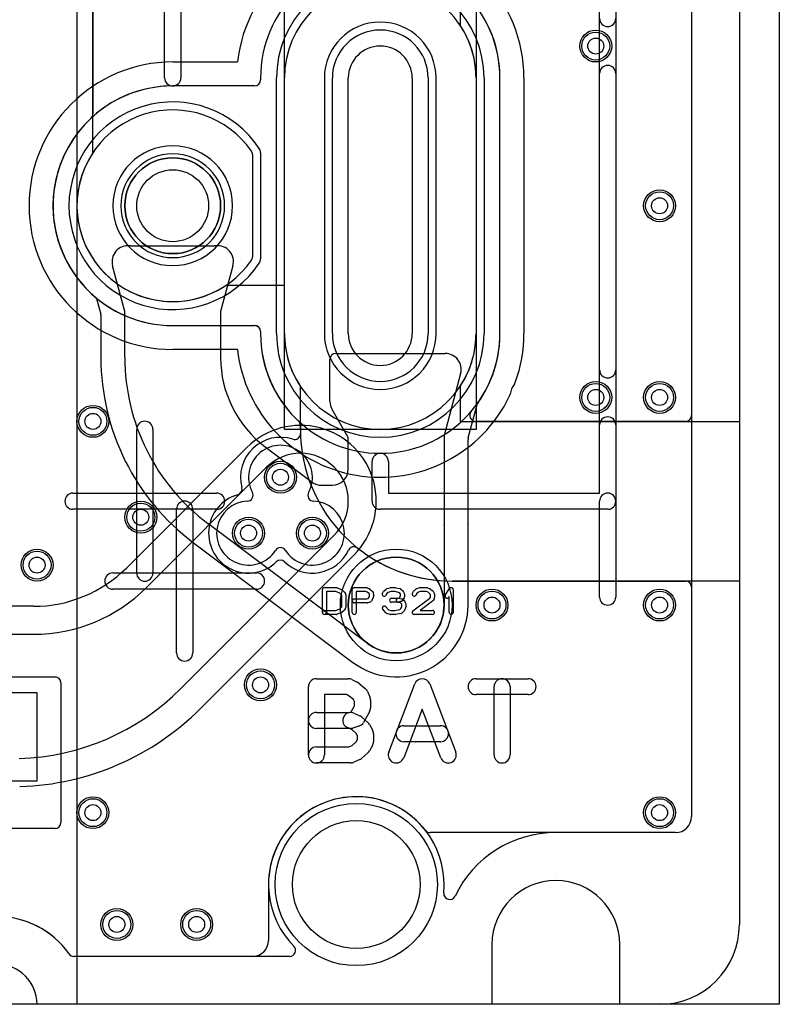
# Model space of a CAD drawing. Extents: x 0 to 57.3, y -1 to 20.5.
# Tile 30 of 31: x 47.8 to 57.3, y 0 to 12.3. Entities that reach past the tile are written whole.
import ezdxf

# ---------------------------------------------------------------- set-up
doc = ezdxf.new("R2010")
doc.units = 0
for name, color, linetype in [('Hole', 1, 'CONTINUOUS'), ('L1', 3, 'CONTINUOUS'), ('L2', 3, 'CONTINUOUS'), ('L3', 3, 'CONTINUOUS'), ('L4', 3, 'CONTINUOUS'), ('Outline', 7, 'CONTINUOUS'), ('PartsArea-A', 111, 'CONTINUOUS'), ('PartsArea-B', 111, 'CONTINUOUS'), ('PartsSilk-A', 221, 'CONTINUOUS'), ('PartsSilk-B', 221, 'CONTINUOUS'), ('Resist-A', 2, 'CONTINUOUS'), ('Resist-B', 2, 'CONTINUOUS'), ('Silk-A', 140, 'CONTINUOUS'), ('Silk-B', 140, 'CONTINUOUS')]:
    doc.layers.add(name, color=color, linetype=linetype)

msp = doc.modelspace()

# ---------------------------------------------------------------- linework, layer by layer
at = {"layer": 'Hole'}
for p, q in [((51.9, 8.4), (51.9, 11.6)), ((52.7, 11.6), (52.7, 8.4))]:
    msp.add_line(p, q, dxfattribs=at)
for centre, radius in [((55, 12), 0.1), ((49.7, 10), 0.45), ((55.8, 10), 0.1), ((55, 7.6), 0.1), ((55.8, 7.6), 0.1), ((48.7, 7.3), 0.1), ((51.05, 6.6), 0.1), ((49.3, 6.1), 0.1), ((50.65, 5.9), 0.1), ((51.45, 5.9), 0.1), ((48, 5.5), 0.1), ((53.7, 5), 0.1), ((55.8, 5), 0.1), ((50.8, 4), 0.1), ((48.7, 2.4), 0.1), ((55.8, 2.4), 0.1), ((52, 1.5), 0.8), ((49, 1), 0.1), ((50, 1), 0.1)]:
    msp.add_circle(centre, radius, dxfattribs=at)
for centre, start, end in [((52.3, 11.6), 0, 180), ((52.3, 8.4), 180, 0)]:
    msp.add_arc(centre, 0.4, start, end, dxfattribs=at)
at = {"layer": 'L1'}
for p, q in [((56.2, 17.65), (56.2, 2.35)), ((50.79996, 11.6), (50.79996, 11.57501)), ((51.1, 8.4), (51.1, 11.6)), ((53.5, 11.6), (53.5, 8.4)), ((53.80004, 8.4), (53.80004, 11.6)), ((50.72499, 11.50004), (49.7, 11.50004)), ((50.7, 10.64031), (50.7, 9.35969)), ((49.17497, 9.5), (50.22503, 9.5)), ((49.1, 8.67366), (48.94604, 9.24824)), ((50.45396, 9.24824), (50.3, 8.67366)), ((48.74974, 8.82158), (48.79741, 8.64366)), ((49.1, 8.1), (49.1, 8.67366)), ((50.3, 8.67366), (50.3, 8.1)), ((48.79996, 8.62426), (48.79996, 8.1)), ((51.74403, 8.15), (53.11435, 8.15)), ((51.66906, 7.55), (51.66906, 8.07503)), ((53.30754, 7.89824), (53.1, 7.12366)), ((51.89999, 7.09642), (51.69585, 7.45001)), ((53.40259, 7.09367), (53.51452, 7.51141)), ((51.89999, 6.7), (51.89999, 7.09642)), ((53.1, 7.12366), (53.1, 6.0049)), ((53.40004, 6.0065), (53.40004, 7.07427)), ((50.86, 6.98), (51.44667, 6.54)), ((51.56667, 6.5), (51.69999, 6.5)), ((52.14, 4.52), (50.14, 6.02)), ((53.1, 5.9951), (53.1, 5)), ((53.40004, 5), (53.40004, 5.994)), ((49.95998, 5.77997), (51.95783, 4.28158)), ((56, 2.15), (52.9247, 2.15)), ((50.89995, 1.5), (50.89995, 0.8)), ((50.69995, 0.6), (48.46176, 0.6))]:
    msp.add_line(p, q, dxfattribs=at)
for centre, radius in [((55, 12), 0.2), ((49.7, 10), 0.6), ((55.8, 10), 0.2), ((55, 7.6), 0.2), ((55.8, 7.6), 0.2), ((48.7, 7.3), 0.2), ((51.05, 6.6), 0.2), ((49.3, 6.1), 0.2), ((50.65, 5.9), 0.2), ((51.45, 5.9), 0.2), ((48, 5.5), 0.2), ((52.5, 5), 0.6), ((53.7, 5), 0.2), ((55.8, 5), 0.2), ((50.8, 4), 0.2), ((48.7, 2.4), 0.2), ((55.8, 2.4), 0.2), ((49, 1), 0.2), ((50, 1), 0.2)]:
    msp.add_circle(centre, radius, dxfattribs=at)
for centre, radius, start, end in [((52.3, 11.6), 1.50004, 0, 180), ((52.3, 11.6), 1.2, 0, 180), ((49.7, 10), 1.50004, 90, -130.490263), ((50.72499, 11.57501), 0.07497, -90, 0), ((49.7, 10), 1.2, 34.692043, -34.692043), ((50.625, 10.64031), 0.075, 0, 34.692255), ((49.13923, 9.3), 0.2, 83.630071, -165.001412), ((49.17497, 9.42503), 0.07497, 90, 100.41216), ((50.22503, 9.42503), 0.07497, 79.58784, 90), ((50.26077, 9.3), 0.2, -14.998588, 96.369929), ((50.625, 9.35969), 0.075, -34.692255, 0), ((48.67732, 8.80218), 0.07497, 14.996397, 49.511437), ((48.72499, 8.62426), 0.07497, 0, 14.996397), ((52.3, 8.4), 1.2, 180, 0), ((52.29999, 8.4), 1.50005, -35.204395, 0), ((51.74403, 8.07503), 0.07497, 90, 180), ((53.11435, 7.95), 0.2, -14.998588, 90), ((51.7, 8.1), 2.90004, 180, -126.869858), ((51.7, 8.1), 2.6, 180, -126.869898), ((51.7, 8.1), 1.4, 180, -126.869898), ((51.86906, 7.55), 0.2, 180, -150.003186), ((53.58694, 7.49201), 0.07497, 144.796363, 165.003603), ((53.47501, 7.07427), 0.07497, 165.003603, 180), ((51.69999, 6.7), 0.2, -90, 0), ((51.56667, 6.7), 0.2, -126.869898, -90), ((52.50001, 6), 0.60001, -0.467913, 0.467913), ((53.47501, 6.0065), 0.07497, 180, -179.617881), ((52.50001, 6), 0.90005, -0.352671, 0.381953), ((53.47501, 5.994), 0.07497, 179.64845, 180), ((52.5, 5), 0.90004, -127.027135, 0), ((52.5, 5), 0.6, -126.869898, 0), ((51.91285, 4.2216), 0.07497, 52.96961, 53.133159), ((52, 1.50001), 1.10005, 90, -179.999479), ((52.00179, 2.67501), 0.07497, -91.368111, -90.084067), ((52, 1.5), 1.10004, 38.096495, 89.912497), ((56, 2.35), 0.2, -90, 0), ((52.9247, 2.22497), 0.07497, -141.901148, -90), ((47.5, 0.00001), 1.1, 35.06102, 91.220493), ((50.69995, 0.8), 0.2, -90, 0), ((48.46176, 0.67498), 0.07498, -144.932233, -90)]:
    msp.add_arc(centre, radius, start, end, dxfattribs=at)
at = {"layer": 'L2'}
for p, q in [((56.19996, 17.64996), (56.19996, 2.35004)), ((51.59996, 11.6), (51.59996, 8.4)), ((53.00004, 8.4), (53.00004, 11.6)), ((55.99996, 2.15004), (54.5, 2.15004)), ((51.16332, 0.60004), (48.46177, 0.60004))]:
    msp.add_line(p, q, dxfattribs=at)
for centre in [(55, 12), (55.8, 10), (55, 7.6), (55.8, 7.6), (48.7, 7.3), (49.3, 6.1), (48, 5.5), (53.7, 5), (55.8, 5), (50.8, 4), (48.7, 2.4), (55.8, 2.4), (49, 1), (50, 1)]:
    msp.add_circle(centre, 0.2, dxfattribs=at)
for centre, radius, start, end in [((52.3, 11.6), 0.70004, 0, 180), ((49.7, 10), 0.75004, 90, -90), ((49.7, 10), 0.75004, -90, 90), ((52.3, 8.4), 0.70004, 180, 0), ((51.05, 6.6), 0.40004, -28.320351, -151.679649), ((50.64999, 5.89999), 0.40005, 92.189002, -32.636952), ((50.63184, 6.37466), 0.07497, -87.806213, 28.315249), ((51.45001, 5.89999), 0.40005, -147.363048, 87.810998), ((51.46816, 6.37466), 0.07497, 151.684751, -92.193787), ((51.05, 5.64381), 0.07497, 32.636495, 147.363505), ((52, 1.5), 1.10004, -5.526972, -135.40329), ((55.99996, 2.35004), 0.2, -90, 0), ((54.5, 0.75), 1.40004, 90, 154.421655), ((53.16955, 1.38683), 0.07497, 174.473441, -25.580649), ((47.5, 0), 1.10004, 35.062554, 144.937446), ((48.46177, 0.67501), 0.07497, -144.934097, -90), ((51.16332, 0.67501), 0.07497, -90, 44.600093)]:
    msp.add_arc(centre, radius, start, end, dxfattribs=at)
at = {"layer": 'L3'}
for p, q in [((56.19996, 17.64996), (56.19996, 2.35004)), ((51.59996, 11.6), (51.59996, 8.4)), ((53.00004, 8.4), (53.00004, 11.6)), ((50.62822, 6.97178), (49.12351, 5.46707)), ((49.37103, 5.21955), (50.87574, 6.72426)), ((51.72426, 5.87574), (49.80224, 3.95372)), ((50.04976, 3.7062), (51.97178, 5.62822)), ((47.95681, 4.9838), (47.44994, 4.9838)), ((47.16178, 4.63376), (47.95681, 4.63376)), ((55.99996, 2.15004), (54.5, 2.15004)), ((51.16332, 0.60004), (48.46177, 0.60004))]:
    msp.add_line(p, q, dxfattribs=at)
for centre in [(55, 12), (55.8, 10), (55, 7.6), (55.8, 7.6), (48.7, 7.3), (51.05, 6.6), (49.3, 6.1), (50.65, 5.9), (51.45, 5.9), (48, 5.5), (53.7, 5), (55.8, 5), (50.8, 4), (48.7, 2.4), (55.8, 2.4), (49, 1), (50, 1)]:
    msp.add_circle(centre, 0.2, dxfattribs=at)
for centre, radius, start, end in [((52.3, 11.6), 0.70004, 0, 180), ((49.7, 10), 0.75004, 90, -90), ((49.7, 10), 0.75004, -90, 90), ((52.3, 8.4), 0.70004, 180, 0), ((51.30001, 6.30001), 0.95004, -45.000853, 135.000853), ((51.3, 6.3), 0.59999, -45, 135), ((47.95681, 6.63376), 1.64996, -90, -45.027501), ((49.06996, 5.51954), 0.07497, -45.027019, -44.416362), ((47.95681, 6.63376), 2, -90, -44.999797), ((47.68092, 6.07504), 3, -88.157433, -45), ((47.68093, 6.07505), 3.35005, -88.157694, -45.000242), ((47.77497, 3.15152), 0.42501, -88.987512, -88.158171), ((52, 1.5), 1.10004, -5.526972, -135.40329), ((55.99996, 2.35004), 0.2, -90, 0), ((54.5, 0.75), 1.40004, 90, 154.421655), ((53.16955, 1.38683), 0.07497, 174.473441, -25.580649), ((47.5, 0), 1.10004, 35.062554, 144.937446), ((48.46177, 0.67501), 0.07497, -144.934097, -90), ((51.16332, 0.67501), 0.07497, -90, 44.600093)]:
    msp.add_arc(centre, radius, start, end, dxfattribs=at)
at = {"layer": 'L4'}
for p, q in [((56.19996, 17.64996), (56.19996, 7.37501)), ((48.69996, 12.8), (48.69996, 11.15109)), ((51.1, 8.4), (51.1, 11.6)), ((53.5, 11.6), (53.5, 8.4)), ((53.80004, 8.4), (53.80004, 11.6)), ((50.7, 10.64031), (50.7, 9.35969)), ((49.7, 8.49996), (50.72499, 8.49996)), ((50.79996, 8.42499), (50.79996, 8.4)), ((56.12499, 7.30004), (53.49585, 7.30004)), ((51.29996, 7.24891), (51.29996, 7.2)), ((53.2, 5.29996), (56.12499, 5.29996)), ((56.19996, 5.22499), (56.19996, 2.35004)), ((47.57316, 4.1), (48.22503, 4.1)), ((48.3, 4.02503), (48.3, 2.27497)), ((48, 3.90004), (47.56756, 3.90004)), ((48, 2.79996), (48, 3.90004)), ((46.5047, 2.79996), (48, 2.79996)), ((48.22503, 2.2), (46.79786, 2.2)), ((55.99996, 2.15004), (54.5, 2.15004)), ((51.16332, 0.60004), (48.46177, 0.60004))]:
    msp.add_line(p, q, dxfattribs=at)
for centre, radius in [((55, 12), 0.2), ((49.7, 10), 0.6), ((55.8, 10), 0.2), ((55, 7.6), 0.2), ((55.8, 7.6), 0.2), ((48.7, 7.3), 0.2), ((51.05, 6.6), 0.2), ((49.3, 6.1), 0.2), ((50.65, 5.9), 0.2), ((51.45, 5.9), 0.2), ((48, 5.5), 0.2), ((53.7, 5), 0.2), ((55.8, 5), 0.2), ((50.8, 4), 0.2), ((48.7, 2.4), 0.2), ((55.8, 2.4), 0.2), ((49, 1), 0.2), ((50, 1), 0.2)]:
    msp.add_circle(centre, radius, dxfattribs=at)
for centre, radius, start, end in [((52.3, 11.6), 1.2, 0, 180), ((52.3, 11.6), 1.50004, 0, 46.957435), ((49.7, 10), 1.2, 34.692043, -34.692043), ((48.62499, 11.15109), 0.07497, -46.956683, 0), ((49.7, 10), 1.50004, 133.042565, -90), ((50.625, 10.64031), 0.075, 0, 34.692255), ((50.625, 9.35969), 0.075, -34.692255, 0), ((50.72499, 8.42499), 0.07497, 0, 90), ((52.3, 8.4), 1.50004, 180, -133.042565), ((52.3, 8.4), 1.2, 180, 0), ((52.3, 8.4), 1.50004, -40.600549, 0), ((53.49585, 7.37501), 0.07497, 139.397876, -90), ((51.22499, 7.24891), 0.07497, 0, 46.956683), ((56.12499, 7.37501), 0.07497, -90, 0), ((53.20001, 7.2), 1.90005, 180, -178.477603), ((51.04997, 6.60003), 0.50004, 72.206045, -165.228676), ((51.22569, 7.14753), 0.07497, -107.794462, 1.521108), ((50.49397, 6.45343), 0.07497, -74.258256, 14.768459), ((50.64999, 5.89999), 0.50004, 105.743935, -45.919642), ((51.45, 5.9), 0.50004, -134.078738, -25.251071), ((51.97007, 5.65471), 0.07497, 51.482219, 154.750879), ((53.2, 7.2), 1.90004, -128.517018, -90), ((51.05, 5.48692), 0.07497, 45.924133, 134.075867), ((56.12499, 5.22499), 0.07497, 0, 90), ((48.22503, 4.02503), 0.07497, 0, 90), ((52, 1.5), 1.10004, -5.526972, -135.40329), ((55.99996, 2.35004), 0.2, -90, 0), ((48.22503, 2.27497), 0.07497, -90, 0), ((54.5, 0.75), 1.40004, 90, 154.421655), ((53.16955, 1.38683), 0.07497, 174.473441, -25.580649), ((47.5, 0), 1.10004, 35.062554, 144.937446), ((48.46177, 0.67501), 0.07497, -144.934097, -90), ((51.16332, 0.67501), 0.07497, -90, 44.600093)]:
    msp.add_arc(centre, radius, start, end, dxfattribs=at)
at = {"layer": 'Outline'}
for p, q in [((56.8, 19), (56.8, 1)), ((53.7, 0.75), (53.7, 0)), ((55.3, 0), (55.3, 0.75)), ((53.7, 0), (48, 0)), ((55.8, 0), (55.3, 0))]:
    msp.add_line(p, q, dxfattribs=at)
for centre, radius, start, end in [((54.5, 0.75), 0.8, 0, 180), ((55.8, 1), 1, -90, 0), ((47.5, 0), 0.5, 0, 180)]:
    msp.add_arc(centre, radius, start, end, dxfattribs=at)
at = {"layer": 'PartsArea-A'}
for p, q in [((48.5, 20), (48.5, 0)), ((51.1, 7.2), (51.1, 12.8)), ((53.5, 12.8), (53.5, 7.2)), ((53.5, 7.2), (51.1, 7.2)), ((48.5, 0), (48, 0))]:
    msp.add_line(p, q, dxfattribs=at)
for centre, radius, start, end in [((49.7, 10), 0.6, 0, 180), ((49.7, 10), 0.6, 180, 0), ((52.5, 5), 0.6, 90, -90), ((52.5, 5), 0.6, -90, 90), ((47.5, 0), 0.5, 0, 180)]:
    msp.add_arc(centre, radius, start, end, dxfattribs=at)
at = {"layer": 'PartsArea-B'}
for p, q in [((48.5, 20), (48.5, 0)), ((57.3, 20), (57.3, 0)), ((48.7, 10.66332), (48.7, 12.8)), ((53.3, 12.8), (53.3, 12.26332)), ((53.5, 11.6), (53.5, 8.4)), ((51.1, 9), (50.36332, 9)), ((51.1, 8.4), (51.1, 9)), ((51.3, 7.2), (51.3, 7.73668)), ((53.3, 7.73668), (53.3, 7.3)), ((53.3, 7.3), (56.8, 7.3)), ((56.8, 7.3), (56.8, 5.3)), ((56.8, 5.3), (53.2, 5.3)), ((57.3, 0), (0, 0)), ((48.5, 0), (48, 0))]:
    msp.add_line(p, q, dxfattribs=at)
for centre, radius, start, end in [((52.3, 11.6), 1.2, 0, 33.557112), ((49.7, 10), 1.2, 146.442888, -56.442888), ((52.3, 8.4), 1.2, 180, -146.442888), ((52.3, 8.4), 1.2, -33.557112, 0), ((53.2, 7.2), 1.9, 180, -90), ((47.5, 0), 0.5, 0, 180)]:
    msp.add_arc(centre, radius, start, end, dxfattribs=at)
at = {"layer": 'PartsSilk-A'}
for p, q in [((51.575, 4.90741), (51.575, 5.19259)), ((51.6, 5.21759), (51.75, 5.21759)), ((51.75928, 5.2158), (51.81484, 5.19358)), ((51.82217, 5.18906), (51.84717, 5.16684)), ((51.95, 4.90741), (51.95, 5.19259)), ((51.975, 5.21759), (52.125, 5.21759)), ((52.13515, 5.21544), (52.16015, 5.20433)), ((52.1647, 5.2017), (52.19526, 5.17948)), ((52.34728, 5.17795), (52.37228, 5.20017)), ((52.38245, 5.20564), (52.42412, 5.21675)), ((52.43056, 5.21759), (52.48611, 5.21759)), ((52.49126, 5.21705), (52.54404, 5.20594)), ((52.55451, 5.201), (52.58229, 5.17878)), ((52.72327, 5.17878), (52.75105, 5.201)), ((52.75813, 5.20497), (52.78868, 5.21608)), ((52.79722, 5.21759), (52.88333, 5.21759)), ((52.89261, 5.2158), (52.92039, 5.20469)), ((52.92581, 5.2017), (52.95637, 5.17948)), ((53.11513, 5.1247), (53.16791, 5.20618)), ((53.21389, 5.19259), (53.21389, 4.90741)), ((51.74519, 5.16759), (51.625, 5.16759)), ((51.625, 5.16759), (51.625, 4.90741)), ((51.79222, 5.14878), (51.74519, 5.16759)), ((51.81126, 5.13185), (51.79222, 5.14878)), ((51.81944, 5.11876), (51.81126, 5.13185)), ((51.81944, 4.98124), (51.81944, 5.11876)), ((51.85176, 5.16139), (51.86564, 5.13917)), ((51.86944, 5.12593), (51.86944, 4.97407)), ((51.975, 5.07685), (52.13283, 5.07685)), ((52.1197, 5.16759), (52, 5.16759)), ((52, 5.16759), (52, 4.90741)), ((52.13743, 5.15971), (52.1197, 5.16759)), ((52.13283, 5.07685), (52.14792, 5.08087)), ((52.16093, 5.14263), (52.13743, 5.15971)), ((52.14792, 5.08087), (52.16667, 5.11087)), ((52.16667, 5.13114), (52.16093, 5.14263)), ((52.16667, 5.11087), (52.16667, 5.13114)), ((52.21287, 5.09045), (52.18509, 5.04601)), ((52.20292, 5.17044), (52.21403, 5.14822)), ((52.21667, 5.13704), (52.21667, 5.1037)), ((52.3288, 5.15029), (52.34269, 5.17251)), ((52.38318, 5.14296), (52.3712, 5.12379)), ((52.40106, 5.15885), (52.38318, 5.14296)), ((52.43384, 5.16759), (52.40106, 5.15885)), ((52.48351, 5.16759), (52.43384, 5.16759)), ((52.44167, 5.08426), (52.5206, 5.08426)), ((52.52792, 5.15824), (52.48351, 5.16759)), ((52.5206, 5.08426), (52.5418, 5.09197)), ((52.54773, 5.1424), (52.52792, 5.15824)), ((52.52938, 5.08387), (52.57105, 5.07646)), ((52.5418, 5.09197), (52.54698, 5.09715)), ((52.54698, 5.09715), (52.55556, 5.11087)), ((52.55556, 5.12987), (52.54773, 5.1424)), ((52.55556, 5.11087), (52.55556, 5.12987)), ((52.58435, 5.0638), (52.57324, 5.05269)), ((52.58588, 5.06785), (52.61365, 5.03452)), ((52.58787, 5.17251), (52.60176, 5.15029)), ((52.60176, 5.09045), (52.58787, 5.06823)), ((52.60556, 5.13704), (52.60556, 5.1037)), ((52.7038, 5.15029), (52.71769, 5.17251)), ((52.70997, 4.92739), (52.92293, 5.08756)), ((52.75783, 5.1424), (52.7462, 5.12379)), ((52.77908, 5.15939), (52.75783, 5.1424)), ((52.80162, 5.16759), (52.77908, 5.15939)), ((52.87852, 5.16759), (52.80162, 5.16759)), ((52.89893, 5.15943), (52.87852, 5.16759)), ((52.92304, 5.14189), (52.89893, 5.15943)), ((52.92293, 5.08756), (52.93056, 5.09976)), ((52.93056, 5.12987), (52.92304, 5.14189)), ((52.93056, 5.09976), (52.93056, 5.12987)), ((52.96287, 5.17251), (52.97676, 5.15029)), ((52.97676, 5.07934), (52.96287, 5.05712)), ((52.98056, 5.13704), (52.98056, 5.09259)), ((53.16389, 5.10801), (53.15709, 5.09752)), ((53.16389, 4.90741), (53.16389, 5.10801)), ((51.6, 4.93241), (51.74519, 4.93241)), ((51.74519, 4.93241), (51.79222, 4.95122)), ((51.79222, 4.95122), (51.81126, 4.96815)), ((51.81126, 4.96815), (51.81944, 4.98124)), ((51.84717, 4.93316), (51.82217, 4.91094)), ((51.86564, 4.96083), (51.85176, 4.93861)), ((52.13611, 5.02685), (51.975, 5.02685)), ((52.17033, 5.0351), (52.14255, 5.02769)), ((52.37008, 4.90206), (52.33119, 4.9465)), ((52.36881, 4.97942), (52.40269, 4.94071)), ((52.40269, 4.94071), (52.43384, 4.93241)), ((52.43384, 4.93241), (52.48412, 4.93241)), ((52.525, 5.03426), (52.44167, 5.03426)), ((52.48412, 4.93241), (52.54441, 4.94205)), ((52.55331, 5.02883), (52.52062, 5.03465)), ((52.5641, 5.04687), (52.53354, 5.03576)), ((52.54441, 4.94205), (52.55968, 4.95563)), ((52.56944, 5.00947), (52.55331, 5.02883)), ((52.55968, 4.95563), (52.56944, 4.97907)), ((52.56944, 4.97907), (52.56944, 5.00947)), ((52.61752, 4.96446), (52.60364, 4.93113)), ((52.61944, 5.01852), (52.61944, 4.97407)), ((52.9567, 5.05039), (52.79983, 4.93241)), ((52.79983, 4.93241), (52.95556, 4.93241)), ((51.75, 4.88241), (51.6, 4.88241)), ((51.81484, 4.90642), (51.75928, 4.8842)), ((52.42412, 4.88325), (52.38245, 4.89436)), ((52.48611, 4.88241), (52.43056, 4.88241)), ((52.55951, 4.89383), (52.49006, 4.88272)), ((52.59717, 4.92205), (52.57217, 4.89983)), ((52.95556, 4.88241), (52.725, 4.88241)), ((51.5, 4.07778), (51.9, 4.07778)), ((53.5, 4.07778), (54.15185, 4.07778)), ((51.4, 3.12222), (51.4, 3.97778)), ((51.94473, 4.06722), (52.0114, 4.03388)), ((52.02999, 4.02184), (52.11147, 3.95518)), ((52.40655, 3.15782), (52.73248, 4.01338)), ((52.91938, 4.01338), (53.2453, 3.15782)), ((53.72593, 3.12222), (53.72593, 3.97778)), ((53.92593, 3.97778), (53.92593, 3.12222)), ((51.87639, 3.87778), (51.6, 3.87778)), ((51.6, 3.87778), (51.6, 3.12222)), ((51.91198, 3.85998), (51.87639, 3.87778)), ((51.96643, 3.81544), (51.91198, 3.85998)), ((52.13953, 3.91839), (52.16916, 3.85172)), ((54.15185, 3.87778), (53.5, 3.87778)), ((51.93603, 3.66188), (51.97778, 3.73702)), ((51.97778, 3.78989), (51.96643, 3.81544)), ((51.97778, 3.73702), (51.97778, 3.78989)), ((52.17778, 3.81111), (52.17778, 3.71111)), ((51.5, 3.65556), (51.91495, 3.65556)), ((51.91495, 3.65556), (51.93603, 3.66188)), ((51.97068, 3.64675), (52.04475, 3.61341)), ((52.07059, 3.59656), (52.14467, 3.5299)), ((52.16519, 3.66254), (52.09111, 3.52921)), ((52.82593, 3.69688), (52.59345, 3.08662)), ((53.0584, 3.08662), (52.82593, 3.69688)), ((51.92963, 3.45556), (51.5, 3.45556)), ((51.94842, 3.43744), (51.88858, 3.46437)), ((52.03243, 3.482), (51.95836, 3.45978)), ((52.1652, 3.50412), (52.20223, 3.43745)), ((52.5963, 3.48889), (53.05556, 3.48889)), ((51.99847, 3.3924), (51.94842, 3.43744)), ((52.01481, 3.36298), (51.99847, 3.3924)), ((52.01481, 3.3148), (52.01481, 3.36298)), ((52.21481, 3.38889), (52.21481, 3.28889)), ((51.5, 3.22222), (51.90816, 3.22222)), ((51.90816, 3.22222), (51.94842, 3.24034)), ((51.94842, 3.24034), (51.99847, 3.28538)), ((51.99847, 3.28538), (52.01481, 3.3148)), ((52.20223, 3.24033), (52.1652, 3.17366)), ((53.05556, 3.28889), (52.5963, 3.28889)), ((52.14467, 3.14788), (52.07059, 3.08122)), ((51.92963, 3.02222), (51.5, 3.02222)), ((52.04475, 3.06437), (51.97068, 3.03103))]:
    msp.add_line(p, q, dxfattribs=at)
for centre, radius, start, end in [((51.6, 5.19259), 0.025, 90, 180), ((51.75, 5.19259), 0.025, 68.207103, 90), ((51.80556, 5.17037), 0.025, 48.372169, 68.202147), ((51.975, 5.19259), 0.025, 90, 180), ((52.125, 5.19259), 0.025, 66.049145, 90), ((52.15, 5.18148), 0.025, 53.982737, 66.039637), ((52.18056, 5.15926), 0.025, 26.565051, 53.979316), ((52.38889, 5.18148), 0.025, 104.925513, 131.630694), ((52.43056, 5.19259), 0.025, 90, 104.92885), ((52.48611, 5.19259), 0.025, 78.110161, 90), ((52.53889, 5.18148), 0.025, 51.333033, 78.112983), ((52.56667, 5.15926), 0.025, 32.005383, 51.345223), ((52.73889, 5.15926), 0.025, 128.666967, 147.989981), ((52.76667, 5.18148), 0.025, 109.97919, 128.654777), ((52.79722, 5.19259), 0.025, 90, 109.984612), ((52.88333, 5.19259), 0.025, 68.207103, 90), ((52.91111, 5.18148), 0.025, 53.982737, 68.202147), ((52.94167, 5.15926), 0.025, 32.005383, 53.979316), ((53.18889, 5.19259), 0.025, 0, 147.066193), ((51.83056, 5.14815), 0.025, 31.985944, 48.369306), ((51.84444, 5.12593), 0.025, 0, 31.991474), ((51.975, 5.05185), 0.025, 90, -90), ((52.19167, 5.1037), 0.025, -32.005383, 0), ((52.19167, 5.13704), 0.025, 0, 26.565051), ((52.35, 5.13704), 0.025, 147.994617, -32.010019), ((52.36389, 5.15926), 0.025, 131.627831, 147.989981), ((52.44167, 5.05926), 0.025, 90, -90), ((52.525, 5.05926), 0.025, 79.908369, -100.083264), ((52.56667, 5.05185), 0.025, 39.790899, 79.916736), ((52.56667, 5.08148), 0.025, -45, -32.010019), ((52.58056, 5.13704), 0.025, 0, 32.010019), ((52.58056, 5.1037), 0.025, -32.005383, 0), ((52.725, 5.13704), 0.025, 147.994617, -32.010019), ((52.94167, 5.07037), 0.025, -53.047603, -32.010019), ((52.95556, 5.13704), 0.025, 0, 32.010019), ((52.95556, 5.09259), 0.025, -32.005383, 0), ((53.13611, 5.11111), 0.025, 147.066457, -32.933807), ((51.6, 4.90741), 0.025, 90, -90), ((51.83056, 4.95185), 0.025, -48.372169, -31.991474), ((51.84444, 4.97407), 0.025, -31.985944, 0), ((52.13611, 5.05185), 0.025, -90, -75.064732), ((52.16389, 5.05926), 0.025, -75.074487, -32.010019), ((52.35, 4.96296), 0.025, 41.188082, -138.810424), ((52.525, 5.05926), 0.025, -90, -70.02141), ((52.55556, 5.07037), 0.025, -70.02864, -45), ((52.59444, 5.01852), 0.025, 0, 39.800498), ((52.59444, 4.97407), 0.025, -22.605762, 0), ((52.95556, 4.90741), 0.025, -90, 90), ((51.6, 4.90741), 0.025, 180, 0), ((51.75, 4.90741), 0.025, -90, -68.202147), ((51.80556, 4.92963), 0.025, -68.207103, -48.369306), ((51.975, 4.90741), 0.025, 180, 0), ((52.38889, 4.91852), 0.025, -138.811918, -104.92885), ((52.43056, 4.90741), 0.025, -104.925513, -90), ((52.48611, 4.90741), 0.025, -90, -80.911332), ((52.55556, 4.91852), 0.025, -80.910628, -48.369306), ((52.58056, 4.94074), 0.025, -48.372169, -22.608878), ((52.725, 4.90741), 0.025, 126.952397, -90), ((53.18889, 4.90741), 0.025, 180, 0), ((51.5, 3.97778), 0.1, 90, 180), ((51.9, 3.97778), 0.1, 63.429824, 90), ((52.82593, 3.97778), 0.1, 20.854458, 159.145403), ((53.5, 3.97778), 0.1, 90, -90), ((53.82593, 3.97778), 0.1, 0, 180), ((54.15185, 3.97778), 0.1, -90, 90), ((51.96667, 3.94444), 0.1, 50.713818, 63.431511), ((52.04815, 3.87778), 0.1, 23.960744, 50.712891), ((52.07778, 3.81111), 0.1, 0, 23.961692), ((52.07778, 3.71111), 0.1, -29.059056, 0), ((51.5, 3.55556), 0.1, 90, -90), ((51.92963, 3.55556), 0.1, 65.764679, -114.233213), ((52.0037, 3.52222), 0.1, 48.019601, 65.766787), ((51.92963, 3.55556), 0.1, -90, -73.301465), ((52.0037, 3.57778), 0.1, -73.302951, -29.057158), ((52.07778, 3.45556), 0.1, 29.051265, 48.017916), ((52.5963, 3.38889), 0.1, 90, -90), ((53.05556, 3.38889), 0.1, -90, 90), ((52.11481, 3.38889), 0.1, 0, 29.048766), ((51.5, 3.12222), 0.1, 90, -90), ((52.11481, 3.28889), 0.1, -29.051265, 0), ((51.5, 3.12222), 0.1, 180, 0), ((52.07778, 3.22222), 0.1, -48.019601, -29.048766), ((52.5, 3.12222), 0.1, 159.145542, -20.854597), ((53.15185, 3.12222), 0.1, -159.145542, 20.854012), ((53.82593, 3.12222), 0.1, 180, 0), ((51.92963, 3.12222), 0.1, -90, -65.766787), ((52.0037, 3.15556), 0.1, -65.764679, -48.017916)]:
    msp.add_arc(centre, radius, start, end, dxfattribs=at)
at = {"layer": 'PartsSilk-B'}
for p, q in [((55.0484, 6.4016), (55.0484, 16.7)), ((55.2516, 16.7), (55.2516, 6.3)), ((49.5984, 11.6016), (49.5984, 13.7)), ((49.8016, 13.5984), (49.8016, 11.6016)), ((49.2484, 5.4), (49.2484, 7.2)), ((49.4516, 7.2), (49.4516, 5.4)), ((52.1984, 6.3), (52.1984, 6.7984)), ((52.4016, 6.7984), (52.4016, 6.4016)), ((48.45, 6.4016), (50.25, 6.4016)), ((52.4016, 6.4016), (55.0484, 6.4016)), ((55.0484, 5.1), (55.0484, 6.3)), ((55.2516, 6.3), (55.2516, 5.1)), ((50.25, 6.1984), (48.45, 6.1984)), ((55.15, 6.1984), (52.3, 6.1984))]:
    msp.add_line(p, q, dxfattribs=at)
for centre, start, end in [((49.7, 11.6016), 180, 0), ((49.35, 7.2), 0, 180), ((52.3, 6.7984), 0, 180), ((48.45, 6.3), 90, -90), ((50.25, 6.3), -90, 90), ((52.3, 6.3), 180, -90), ((55.15, 6.3), 0, 180), ((55.15, 6.3), -90, 0), ((49.35, 5.4), 180, 0), ((55.15, 5.1), 180, 0)]:
    msp.add_arc(centre, 0.1016, start, end, dxfattribs=at)
at = {"layer": 'Resist-A'}
for p, q in [((51, 8.4), (51, 11.6)), ((53.6, 11.6), (53.6, 8.4)), ((50.8, 10.66332), (50.8, 9.33668))]:
    msp.add_line(p, q, dxfattribs=at)
for centre, radius in [((55, 12), 0.175), ((49.7, 10), 0.6), ((55.8, 10), 0.175), ((55, 7.6), 0.175), ((55.8, 7.6), 0.175), ((48.7, 7.3), 0.175), ((51.05, 6.6), 0.175), ((49.3, 6.1), 0.175), ((50.65, 5.9), 0.175), ((51.45, 5.9), 0.175), ((48, 5.5), 0.175), ((52.5, 5), 0.7), ((53.7, 5), 0.175), ((55.8, 5), 0.175), ((50.8, 4), 0.175), ((48.7, 2.4), 0.175), ((52, 1.5), 1.016), ((55.8, 2.4), 0.175), ((49, 1), 0.175), ((50, 1), 0.175)]:
    msp.add_circle(centre, radius, dxfattribs=at)
for centre, radius, start, end in [((52.3, 11.6), 1.3, 0, 180), ((49.7, 10), 1.3, 33.557316, -33.557316), ((50.7, 10.66332), 0.1, 0, 33.55976), ((50.7, 9.33668), 0.1, -33.55976, 0), ((52.3, 8.4), 1.3, 180, 0)]:
    msp.add_arc(centre, radius, start, end, dxfattribs=at)
at = {"layer": 'Resist-B'}
for p, q in [((51.7, 8.4), (51.7, 11.6)), ((52.9, 11.6), (52.9, 8.4))]:
    msp.add_line(p, q, dxfattribs=at)
for centre, radius in [((55, 12), 0.175), ((49.7, 10), 0.6), ((55.8, 10), 0.175), ((55, 7.6), 0.175), ((55.8, 7.6), 0.175), ((48.7, 7.3), 0.175), ((51.05, 6.6), 0.175), ((49.3, 6.1), 0.175), ((50.65, 5.9), 0.175), ((51.45, 5.9), 0.175), ((48, 5.5), 0.175), ((53.7, 5), 0.175), ((55.8, 5), 0.175), ((50.8, 4), 0.175), ((48.7, 2.4), 0.175), ((52, 1.5), 1.016), ((55.8, 2.4), 0.175), ((49, 1), 0.175), ((50, 1), 0.175)]:
    msp.add_circle(centre, radius, dxfattribs=at)
for centre, radius, start, end in [((52.3, 11.6), 0.6, 0, 180), ((49.7, 10), 0.65, 90, -90), ((49.7, 10), 0.65, -90, 90), ((52.3, 8.4), 0.6, 180, 0)]:
    msp.add_arc(centre, radius, start, end, dxfattribs=at)
at = {"layer": 'Silk-A'}
for p, q in [((49.7, 11.8), (50.51115, 11.8)), ((50.8, 11.6), (50.8, 11.575)), ((53.8, 8.4), (53.8, 11.6)), ((54.1, 11.6), (54.1, 8.4)), ((50.725, 11.5), (49.7, 11.5)), ((49.7, 8.5), (50.725, 8.5)), ((50.8, 8.425), (50.8, 8.4)), ((50.51115, 8.2), (49.7, 8.2)), ((51.5, 4.07778), (51.9, 4.07778)), ((53.5, 4.07778), (54.15185, 4.07778)), ((51.4, 3.12222), (51.4, 3.97778)), ((51.94473, 4.06722), (52.0114, 4.03388)), ((52.02999, 4.02184), (52.11147, 3.95518)), ((52.40655, 3.15782), (52.73248, 4.01338)), ((52.91938, 4.01338), (53.2453, 3.15782)), ((53.72593, 3.12222), (53.72593, 3.97778)), ((53.92593, 3.97778), (53.92593, 3.12222)), ((51.87639, 3.87778), (51.6, 3.87778)), ((51.6, 3.87778), (51.6, 3.12222)), ((51.91198, 3.85998), (51.87639, 3.87778)), ((51.96643, 3.81544), (51.91198, 3.85998)), ((52.13953, 3.91839), (52.16916, 3.85172)), ((54.15185, 3.87778), (53.5, 3.87778)), ((51.93603, 3.66188), (51.97778, 3.73702)), ((51.97778, 3.78989), (51.96643, 3.81544)), ((51.97778, 3.73702), (51.97778, 3.78989)), ((52.17778, 3.81111), (52.17778, 3.71111)), ((51.5, 3.65556), (51.91495, 3.65556)), ((51.91495, 3.65556), (51.93603, 3.66188)), ((51.97068, 3.64675), (52.04475, 3.61341)), ((52.07059, 3.59656), (52.14467, 3.5299)), ((52.16519, 3.66254), (52.09111, 3.52921)), ((52.82593, 3.69688), (52.59345, 3.08662)), ((53.0584, 3.08662), (52.82593, 3.69688)), ((51.92963, 3.45556), (51.5, 3.45556)), ((51.94842, 3.43744), (51.88858, 3.46437)), ((52.03243, 3.482), (51.95836, 3.45978)), ((52.1652, 3.50412), (52.20223, 3.43745)), ((52.5963, 3.48889), (53.05556, 3.48889)), ((51.99847, 3.3924), (51.94842, 3.43744)), ((52.01481, 3.36298), (51.99847, 3.3924)), ((52.01481, 3.3148), (52.01481, 3.36298)), ((52.21481, 3.38889), (52.21481, 3.28889)), ((51.5, 3.22222), (51.90816, 3.22222)), ((51.90816, 3.22222), (51.94842, 3.24034)), ((51.94842, 3.24034), (51.99847, 3.28538)), ((51.99847, 3.28538), (52.01481, 3.3148)), ((52.20223, 3.24033), (52.1652, 3.17366)), ((53.05556, 3.28889), (52.5963, 3.28889)), ((52.14467, 3.14788), (52.07059, 3.08122)), ((51.92963, 3.02222), (51.5, 3.02222)), ((52.04475, 3.06437), (51.97068, 3.03103))]:
    msp.add_line(p, q, dxfattribs=at)
for centre, radius, start, end in [((52.3, 11.6), 1.8, 0, 173.620614), ((52.3, 11.6), 1.5, 0, 180), ((49.7, 10), 1.8, 90, -90), ((49.7, 10), 1.5, 90, -90), ((50.725, 11.575), 0.075, -90, 0), ((50.725, 8.425), 0.075, 0, 90), ((52.3, 8.4), 1.5, 180, 0), ((52.29999, 8.39997), 1.80001, -19.912971, 0.000955), ((52.3, 8.40001), 1.8, -173.620298, -25.753759), ((53.92186, 7.81244), 0.075, -37.377157, -19.908703), ((54.2, 7.59999), 0.275, 142.62755, 171.703714), ((53.85366, 7.65049), 0.075, -25.755331, -8.29431), ((51.5, 3.97778), 0.1, 90, 180), ((51.9, 3.97778), 0.1, 63.429824, 90), ((52.82593, 3.97778), 0.1, 20.854458, 159.145403), ((53.5, 3.97778), 0.1, 90, -90), ((53.82593, 3.97778), 0.1, 0, 180), ((54.15185, 3.97778), 0.1, -90, 90), ((51.96667, 3.94444), 0.1, 50.713818, 63.431511), ((52.04815, 3.87778), 0.1, 23.960744, 50.712891), ((52.07778, 3.81111), 0.1, 0, 23.961692), ((52.07778, 3.71111), 0.1, -29.059056, 0), ((51.5, 3.55556), 0.1, 90, -90), ((51.92963, 3.55556), 0.1, 65.764679, -114.233213), ((52.0037, 3.52222), 0.1, 48.019601, 65.766787), ((51.92963, 3.55556), 0.1, -90, -73.301465), ((52.0037, 3.57778), 0.1, -73.302951, -29.057158), ((52.07778, 3.45556), 0.1, 29.051265, 48.017916), ((52.5963, 3.38889), 0.1, 90, -90), ((53.05556, 3.38889), 0.1, -90, 90), ((52.11481, 3.38889), 0.1, 0, 29.048766), ((51.5, 3.12222), 0.1, 90, -90), ((52.11481, 3.28889), 0.1, -29.051265, 0), ((51.5, 3.12222), 0.1, 180, 0), ((52.07778, 3.22222), 0.1, -48.019601, -29.048766), ((52.5, 3.12222), 0.1, 159.145542, -20.854597), ((53.15185, 3.12222), 0.1, -159.145542, 20.854012), ((53.82593, 3.12222), 0.1, 180, 0), ((51.92963, 3.12222), 0.1, -90, -65.766787), ((52.0037, 3.15556), 0.1, -65.764679, -48.017916)]:
    msp.add_arc(centre, radius, start, end, dxfattribs=at)
at = {"layer": 'Silk-B'}
for p, q in [((49.5984, 11.6016), (49.5984, 13.7)), ((49.8016, 13.5984), (49.8016, 11.6016)), ((55.0484, 7.94544), (55.0484, 11.65456)), ((55.2516, 11.65456), (55.2516, 7.94544)), ((55.0484, 6.4016), (55.0484, 7.25456)), ((55.2516, 7.25456), (55.2516, 6.3)), ((52.1984, 6.3), (52.1984, 6.7984)), ((52.4016, 6.7984), (52.4016, 6.4016)), ((52.4016, 6.4016), (55.0484, 6.4016)), ((55.0484, 5.1), (55.0484, 6.3)), ((55.2516, 6.3), (55.2516, 5.1)), ((49.7484, 4.4), (49.7484, 6.2)), ((49.9516, 6.2), (49.9516, 4.4)), ((55.15, 6.1984), (52.3, 6.1984)), ((48.95, 5.4016), (50.75, 5.4016)), ((50.75, 5.1984), (48.95, 5.1984))]:
    msp.add_line(p, q, dxfattribs=at)
for centre, start, end in [((55.15, 12.34544), 180, 0), ((55.15, 11.65456), 0, 180), ((49.7, 11.6016), 180, 0), ((55.15, 7.94544), 180, 0), ((55.15, 7.25456), 0, 180), ((52.3, 6.7984), 0, 180), ((49.85, 6.2), 0, 180), ((52.3, 6.3), 180, -90), ((55.15, 6.3), 0, 180), ((55.15, 6.3), -90, 0), ((48.95, 5.3), 90, -90), ((50.75, 5.3), -90, 90), ((55.15, 5.1), 180, 0), ((49.85, 4.4), 180, 0)]:
    msp.add_arc(centre, 0.1016, start, end, dxfattribs=at)

doc.saveas('drawing.dxf')
